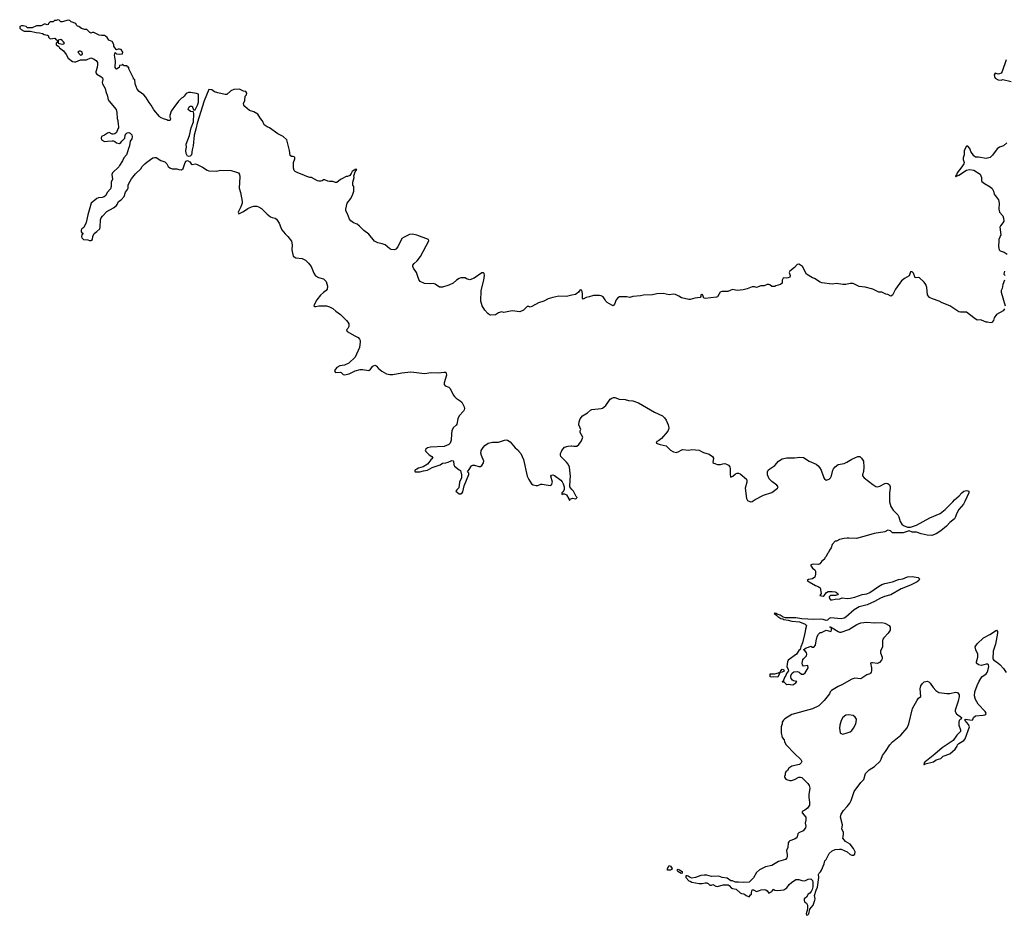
# Model space of a CAD drawing. Header units: inches. Extents: x 1980008 to 2252673, y 74414 to 260562.
# Tile 56 of 228: x 2052686 to 2065732, y 173850 to 185722. Entities that reach past the tile are written whole.
import ezdxf

# ---------------------------------------------------------------- set-up
doc = ezdxf.new("R2010")
doc.units = ezdxf.units.IN
doc.header["$MEASUREMENT"] = 0
for name, color, linetype in [('C0157', 7, 'Continuous'), ('C0158', 7, 'Continuous'), ('C0167', 7, 'Continuous'), ('C0168', 7, 'Continuous')]:
    doc.layers.add(name, color=color, linetype=linetype)

msp = doc.modelspace()

# ---------------------------------------------------------------- linework, layer by layer
at = {"layer": 'C0157', "color": 5, "elevation": 80}
for points in [[(2058067, 180000), (2058110, 179953), (2058148, 179930), (2058158, 179910), (2058132, 179888), (2058109, 179851), (2058089, 179831), (2058030, 179795), (2057970, 179778), (2057950, 179763), (2057922, 179750), (2057922, 179742), (2057926, 179730), (2057929, 179729), (2057987, 179727), (2058037, 179743), (2058090, 179750), (2058150, 179784), (2058257, 179823), (2058290, 179844), (2058330, 179846), (2058365, 179855), (2058410, 179877), (2058430, 179875), (2058434, 179870), (2058439, 179819), (2058445, 179805), (2058510, 179755), (2058528, 179748), (2058538, 179690), (2058538, 179650), (2058514, 179590), (2058505, 179515), (2058478, 179490), (2058466, 179470), (2058510, 179435), (2058530, 179435), (2058550, 179449), (2058558, 179462), (2058577, 179543), (2058635, 179695), (2058637, 179710), (2058618, 179730), (2058641, 179759), (2058670, 179809), (2058690, 179816), (2058710, 179816), (2058770, 179801), (2058790, 179801), (2058810, 179814), (2058833, 179847), (2058834, 179870), (2058803, 179943), (2058796, 179976), (2058799, 180000)], [(2059301, 180000), (2059327, 179970), (2059363, 179890), (2059410, 179669), (2059430, 179626), (2059469, 179570), (2059490, 179557), (2059530, 179546), (2059550, 179546), (2059590, 179564), (2059610, 179567), (2059714, 179546), (2059730, 179555), (2059744, 179590), (2059723, 179670), (2059730, 179682), (2059750, 179689), (2059770, 179679), (2059856, 179616), (2059874, 179594), (2059886, 179570), (2059900, 179530), (2059902, 179490), (2059881, 179459), (2059869, 179450), (2059868, 179430), (2059884, 179436), (2059905, 179435), (2059930, 179423), (2059964, 179370), (2059970, 179349), (2059982, 179370), (2060000, 179377)], [(2060000, 179496), (2059988, 179510), (2059977, 179530), (2059978, 179622), (2059985, 179670), (2059971, 179790), (2059951, 179830), (2059930, 179856), (2059858, 179930), (2059851, 179950), (2059851, 179970), (2059866, 180000)]]:
    msp.add_lwpolyline(points, dxfattribs=at)
at = {"layer": 'C0158', "color": 5, "elevation": 80}
for points in [[(2060000, 182068), (2059930, 182051), (2059830, 182055), (2059750, 182041), (2059690, 182021), (2059629, 181991), (2059558, 181970), (2059470, 181918), (2059450, 181911), (2059430, 181918), (2059410, 181918), (2059362, 181870), (2059311, 181851), (2059210, 181861), (2059099, 181841), (2059070, 181848), (2059030, 181837), (2058990, 181808), (2058925, 181805), (2058910, 181811), (2058890, 181827), (2058850, 181871), (2058815, 181930), (2058797, 181990), (2058799, 182130), (2058834, 182270), (2058843, 182330), (2058838, 182358), (2058830, 182365), (2058810, 182365), (2058706, 182294), (2058652, 182272), (2058607, 182287), (2058590, 182298), (2058530, 182298), (2058510, 182291), (2058473, 182267), (2058430, 182231), (2058370, 182201), (2058290, 182176), (2058250, 182178), (2058190, 182218), (2058170, 182225), (2058130, 182221), (2058050, 182227), (2057993, 182253), (2057976, 182276), (2057942, 182370), (2057905, 182430), (2057897, 182450), (2057896, 182470), (2057911, 182490), (2057954, 182526), (2057997, 182583), (2058106, 182790), (2058102, 182810), (2057950, 182867), (2057890, 182877), (2057850, 182874), (2057779, 182841), (2057750, 182821), (2057696, 182710), (2057670, 182679), (2057650, 182671), (2057610, 182675), (2057590, 182683), (2057530, 182737), (2057490, 182751), (2057430, 182762), (2057387, 182787), (2057310, 182879), (2057247, 182927), (2057190, 182987), (2057158, 183010), (2057108, 183028), (2057074, 183054), (2057057, 183077), (2057030, 183150), (2057007, 183190), (2057005, 183210), (2057023, 183290), (2057075, 183350), (2057101, 183410), (2057111, 183450), (2057111, 183510), (2057102, 183530), (2057102, 183570), (2057118, 183630), (2057112, 183650), (2057130, 183706), (2057154, 183734), (2057130, 183738), (2057090, 183711), (2057079, 183681), (2057062, 183658), (2057030, 183645), (2057010, 183645), (2056963, 183617), (2056935, 183605), (2056890, 183565), (2056870, 183562), (2056837, 183577), (2056790, 183576), (2056770, 183581), (2056730, 183598), (2056710, 183598), (2056693, 183587), (2056677, 183583), (2056650, 183581), (2056630, 183584), (2056552, 183630), (2056530, 183631), (2056490, 183643), (2056429, 183671), (2056370, 183691), (2056338, 183710), (2056324, 183724), (2056313, 183753), (2056315, 183830), (2056330, 183878), (2056330, 183898), (2056310, 183910), (2056287, 183907), (2056270, 183922), (2056261, 183990), (2056225, 184130), (2056175, 184175), (2056108, 184208), (2055996, 184290), (2055963, 184303), (2055939, 184319), (2055927, 184330), (2055901, 184381), (2055876, 184410), (2055841, 184470), (2055790, 184501), (2055730, 184516), (2055671, 184570), (2055657, 184590), (2055651, 184610), (2055671, 184650), (2055672, 184710), (2055690, 184728), (2055695, 184750), (2055682, 184770), (2055650, 184776), (2055600, 184800), (2055525, 184795), (2055483, 184777), (2055430, 184731), (2055410, 184731), (2055311, 184751), (2055267, 184767), (2055230, 184791), (2055190, 184796), (2055130, 184645), (2055037, 184350), (2055026, 184290), (2054996, 184190), (2054983, 184050), (2054970, 183998), (2054961, 183930), (2054946, 183914), (2054927, 183907), (2054910, 183914), (2054903, 183923), (2054891, 183950), (2054888, 183990), (2054894, 184030), (2054893, 184070), (2054934, 184186), (2054956, 184290), (2054988, 184370), (2054995, 184475), (2054990, 184502), (2054950, 184503), (2054918, 184530), (2054921, 184550), (2054930, 184568), (2054945, 184575), (2054970, 184575), (2054990, 184526), (2055010, 184525), (2055041, 184590), (2055053, 184627), (2055057, 184690), (2055054, 184734), (2055030, 184743), (2054950, 184758), (2054924, 184756), (2054890, 184742), (2054866, 184710), (2054846, 184690), (2054830, 184682), (2054790, 184642), (2054770, 184612), (2054749, 184591), (2054695, 184510), (2054675, 184450), (2054675, 184430), (2054682, 184410), (2054678, 184390), (2054670, 184385), (2054650, 184386), (2054635, 184395), (2054590, 184407), (2054550, 184427), (2054539, 184439), (2054465, 184525), (2054430, 184590), (2054403, 184623), (2054356, 184696), (2054330, 184725), (2054271, 184770), (2054242, 184802), (2054214, 184870), (2054212, 184930), (2054194, 184934), (2054194, 184946), (2054132, 185070), (2054130, 185092), (2054114, 185094), (2054112, 185110), (2054072, 185112), (2054058, 185118), (2054054, 185130), (2054048, 185132), (2054042, 185118), (2054010, 185114), (2054006, 185090), (2053970, 185065), (2053965, 185070), (2053951, 185090), (2053955, 185170), (2053943, 185250), (2053950, 185286), (2053969, 185269), (2054010, 185263), (2054050, 185268), (2054051, 185290), (2054030, 185325), (2054010, 185331), (2053989, 185331), (2053970, 185322), (2053965, 185325), (2053932, 185370), (2053932, 185392), (2053911, 185431), (2053865, 185450), (2053845, 185485), (2053825, 185505), (2053811, 185511), (2053770, 185511), (2053738, 185518), (2053670, 185551), (2053650, 185551), (2053630, 185545), (2053614, 185550), (2053574, 185590), (2053550, 185592), (2053506, 185606), (2053471, 185631), (2053450, 185638), (2053438, 185650), (2053430, 185671), (2053370, 185695), (2053350, 185711), (2053330, 185715), (2053250, 185692), (2053233, 185693), (2053210, 185714), (2053190, 185722), (2053168, 185712), (2053146, 185710), (2053130, 185694), (2053090, 185694), (2053067, 185673), (2053062, 185658), (2053050, 185654), (2053030, 185662), (2053010, 185662), (2052970, 185642), (2052910, 185642), (2052850, 185612), (2052790, 185614), (2052770, 185632), (2052730, 185642), (2052710, 185642), (2052688, 185630), (2052686, 185610), (2052706, 185590), (2052746, 185570), (2052830, 185569), (2052906, 185550), (2052949, 185549), (2052990, 185538), (2053010, 185524), (2053056, 185516), (2053068, 185508), (2053069, 185490), (2053090, 185469), (2053150, 185475), (2053170, 185455), (2053186, 185450), (2053182, 185418), (2053169, 185411), (2053169, 185390), (2053206, 185366), (2053214, 185350), (2053267, 185307), (2053302, 185262), (2053330, 185210), (2053387, 185167), (2053410, 185162), (2053430, 185164), (2053490, 185190), (2053570, 185191), (2053630, 185216), (2053665, 185205), (2053699, 185179), (2053715, 185155), (2053719, 185130), (2053714, 185090), (2053693, 185030), (2053697, 185017), (2053710, 185001), (2053763, 184970), (2053781, 184950), (2053787, 184930), (2053780, 184890), (2053785, 184870), (2053820, 184810), (2053826, 184770), (2053850, 184710), (2053860, 184660), (2053870, 184641), (2053964, 184530), (2053974, 184490), (2053978, 184410), (2053987, 184387), (2053989, 184330), (2053995, 184310), (2053994, 184290), (2053985, 184275), (2053970, 184225), (2053948, 184210), (2053923, 184203), (2053910, 184203), (2053870, 184226), (2053850, 184219), (2053810, 184191), (2053770, 184172), (2053764, 184150), (2053769, 184130), (2053810, 184109), (2053850, 184110), (2053910, 184118), (2053930, 184116), (2053948, 184108), (2053970, 184089), (2054010, 184082), (2054027, 184093), (2054039, 184110), (2054081, 184150), (2054085, 184190), (2054096, 184210), (2054110, 184221), (2054130, 184225), (2054150, 184218), (2054170, 184194), (2054178, 184170), (2054170, 184142), (2054148, 184110), (2054142, 184050), (2054126, 184014), (2054116, 183970), (2054100, 183930), (2054068, 183892), (2054050, 183850), (2054009, 183790), (2054001, 183770), (2053917, 183690), (2053909, 183670), (2053915, 183610), (2053899, 183570), (2053898, 183510), (2053890, 183481), (2053847, 183433), (2053827, 183393), (2053806, 183374), (2053777, 183363), (2053730, 183361), (2053710, 183352), (2053632, 183290), (2053587, 183133), (2053565, 183035), (2053534, 182966), (2053509, 182950), (2053499, 182930), (2053502, 182910), (2053510, 182898), (2053526, 182890), (2053509, 182871), (2053504, 182850), (2053510, 182828), (2053530, 182809), (2053590, 182802), (2053610, 182794), (2053630, 182794), (2053650, 182808), (2053656, 182850), (2053673, 182887), (2053710, 182913), (2053748, 182950), (2053754, 182970), (2053758, 183070), (2053766, 183094), (2053783, 183117), (2053841, 183179), (2053931, 183230), (2053970, 183259), (2053979, 183270), (2053996, 183310), (2054030, 183333), (2054070, 183380), (2054086, 183434), (2054115, 183470), (2054123, 183490), (2054124, 183530), (2054130, 183550), (2054167, 183613), (2054220, 183680), (2054293, 183747), (2054310, 183774), (2054345, 183810), (2054370, 183834), (2054450, 183889), (2054470, 183895), (2054493, 183893), (2054556, 183856), (2054610, 183837), (2054635, 183810), (2054654, 183774), (2054676, 183756), (2054706, 183746), (2054770, 183743), (2054795, 183735), (2054830, 183732), (2054850, 183750), (2054877, 183830), (2054890, 183845), (2054910, 183854), (2054939, 183839), (2054957, 183810), (2054970, 183801), (2055010, 183810), (2055030, 183806), (2055110, 183769), (2055168, 183728), (2055190, 183718), (2055290, 183716), (2055350, 183725), (2055490, 183723), (2055547, 183707), (2055584, 183690), (2055599, 183670), (2055602, 183638), (2055596, 183490), (2055612, 183430), (2055632, 183310), (2055632, 183288), (2055617, 183243), (2055582, 183170), (2055588, 183150), (2055650, 183179), (2055710, 183217), (2055759, 183241), (2055790, 183250), (2055830, 183250), (2055850, 183243), (2055890, 183218), (2055965, 183145), (2056010, 183110), (2056030, 183100), (2056071, 183091), (2056090, 183077), (2056124, 183024), (2056145, 182965), (2056158, 182938), (2056204, 182884), (2056240, 182850), (2056286, 182786), (2056296, 182736), (2056291, 182670), (2056308, 182588), (2056345, 182565), (2056430, 182555), (2056473, 182533), (2056514, 182494), (2056546, 182450), (2056557, 182430), (2056582, 182362), (2056606, 182326), (2056644, 182304), (2056710, 182285), (2056730, 182270), (2056745, 182250), (2056763, 182190), (2056761, 182150), (2056747, 182130), (2056710, 182104), (2056673, 182070), (2056625, 182010), (2056590, 181950), (2056585, 181930), (2056590, 181918), (2056610, 181918), (2056650, 181929), (2056750, 181927), (2056790, 181917), (2056833, 181893), (2056876, 181856), (2056935, 181815), (2057015, 181735), (2057033, 181713), (2057045, 181690), (2057047, 181653), (2057035, 181630), (2057018, 181610), (2057025, 181590), (2057125, 181530), (2057170, 181510), (2057190, 181489), (2057199, 181470), (2057199, 181450), (2057190, 181375), (2057133, 181250), (2057046, 181170), (2056990, 181141), (2056928, 181132), (2056889, 181112), (2056857, 181070), (2056864, 181050), (2056870, 181046), (2056930, 181049), (2056945, 181045), (2056970, 181019), (2056990, 181013), (2057050, 181029), (2057130, 181068), (2057195, 181085), (2057230, 181086), (2057310, 181070), (2057332, 181088), (2057364, 181130), (2057390, 181141), (2057410, 181135), (2057440, 181100), (2057484, 181064), (2057547, 181027), (2057590, 181017), (2057630, 181018), (2057750, 181039), (2057870, 181053), (2057910, 181051), (2058050, 181032), (2058137, 181043), (2058230, 181041), (2058310, 181051), (2058330, 181048), (2058338, 181038), (2058341, 181010), (2058308, 180910), (2058308, 180888), (2058323, 180870), (2058370, 180851), (2058390, 180833), (2058431, 180750), (2058447, 180727), (2058470, 180706), (2058524, 180670), (2058543, 180650), (2058577, 180590), (2058581, 180570), (2058576, 180550), (2058567, 180533), (2058510, 180470), (2058490, 180430), (2058479, 180361), (2058471, 180348), (2058430, 180310), (2058411, 180270), (2058405, 180230), (2058402, 180150), (2058390, 180108), (2058370, 180092), (2058310, 180064), (2058130, 180055), (2058090, 180045), (2058068, 180030), (2058058, 180010), (2058067, 180000)], [(2058799, 180000), (2058800, 180010), (2058828, 180052), (2058850, 180078), (2058895, 180110), (2058950, 180121), (2059030, 180122), (2059108, 180148), (2059131, 180151), (2059150, 180150), (2059185, 180125), (2059250, 180046), (2059293, 180010), (2059301, 180000)], [(2059866, 180000), (2059871, 180010), (2059906, 180054), (2059954, 180070), (2059993, 180073), (2060000, 180072)]]:
    msp.add_lwpolyline(points, dxfattribs=at)
for points in [[(2053230, 185458), (2053194, 185450), (2053194, 185410), (2053250, 185398), (2053270, 185402), (2053278, 185410), (2053268, 185430), (2053250, 185448)], [(2053490, 185304), (2053477, 185303), (2053458, 185290), (2053490, 185251), (2053510, 185258), (2053517, 185270), (2053515, 185290), (2053510, 185295)]]:
    msp.add_lwpolyline(points, close=True, dxfattribs=at)
at = {"layer": 'C0167', "color": 5, "elevation": 80}
for points in [[(2061339, 180000), (2061350, 179993), (2061390, 179985), (2061418, 180000)], [(2061720, 180000), (2061746, 179986), (2061822, 179962), (2061867, 179930), (2061877, 179910), (2061870, 179850), (2061883, 179843), (2061930, 179827), (2061970, 179827), (2062004, 179836), (2062030, 179837), (2062052, 179832), (2062077, 179817), (2062093, 179793), (2062101, 179770), (2062099, 179690), (2062102, 179670), (2062110, 179658), (2062135, 179670), (2062170, 179701), (2062190, 179710), (2062210, 179710), (2062230, 179702), (2062316, 179630), (2062322, 179610), (2062321, 179590), (2062298, 179510), (2062314, 179374), (2062330, 179350), (2062369, 179329), (2062390, 179333), (2062430, 179361), (2062543, 179417), (2062650, 179456), (2062726, 179510), (2062735, 179530), (2062719, 179550), (2062650, 179598), (2062616, 179636), (2062594, 179690), (2062595, 179730), (2062605, 179750), (2062624, 179770), (2062690, 179813), (2062740, 179870), (2062790, 179901), (2062850, 179916), (2062950, 179914), (2063023, 179923), (2063070, 179920), (2063145, 179870), (2063240, 179830), (2063265, 179810), (2063285, 179785), (2063304, 179750), (2063341, 179650), (2063350, 179635), (2063370, 179619), (2063410, 179629), (2063430, 179649), (2063443, 179677), (2063460, 179750), (2063470, 179769), (2063490, 179793), (2063530, 179825), (2063610, 179840), (2063644, 179856), (2063710, 179898), (2063790, 179931), (2063816, 179930), (2063840, 179910), (2063864, 179870), (2063869, 179791), (2063867, 179733), (2063853, 179690), (2063854, 179674), (2063874, 179650), (2063990, 179559), (2064030, 179534), (2064050, 179529), (2064083, 179537), (2064148, 179572), (2064170, 179577), (2064190, 179574), (2064210, 179555), (2064219, 179530), (2064221, 179510), (2064212, 179448), (2064209, 179330), (2064230, 179270), (2064260, 179220), (2064320, 179160), (2064334, 179134), (2064352, 179070), (2064374, 179034), (2064396, 179016), (2064450, 178997), (2064490, 178995), (2064570, 179022), (2064743, 179117), (2064882, 179178), (2064950, 179230), (2065050, 179330), (2065070, 179356), (2065133, 179410), (2065170, 179452), (2065196, 179470), (2065230, 179481), (2065250, 179478), (2065261, 179470), (2065263, 179450), (2065210, 179335), (2065190, 179301), (2065130, 179227), (2065096, 179170), (2065084, 179130), (2065070, 179106), (2065010, 179056), (2064965, 179010), (2064890, 178948), (2064830, 178905), (2064770, 178886), (2064710, 178888), (2064630, 178906), (2064570, 178928), (2064510, 178928), (2064470, 178944), (2064390, 178918), (2064250, 178919), (2064225, 178945), (2064190, 178957), (2064150, 178935), (2064007, 178913), (2063930, 178887), (2063774, 178846), (2063670, 178847), (2063650, 178851), (2063610, 178846), (2063550, 178831), (2063510, 178811), (2063490, 178811), (2063453, 178767), (2063437, 178723), (2063415, 178690), (2063403, 178657), (2063390, 178645), (2063372, 178608), (2063354, 178590), (2063348, 178572), (2063316, 178544), (2063288, 178510), (2063270, 178501), (2063210, 178503), (2063181, 178499), (2063162, 178490), (2063190, 178450), (2063219, 178430), (2063229, 178410), (2063229, 178371), (2063222, 178330), (2063189, 178311), (2063139, 178301), (2063118, 178290), (2063144, 178270), (2063230, 178223), (2063264, 178210), (2063293, 178190), (2063303, 178117), (2063298, 178102), (2063286, 178090), (2063330, 178082), (2063343, 178090), (2063377, 178130), (2063397, 178143), (2063450, 178142), (2063490, 178137), (2063509, 178130), (2063529, 178110), (2063522, 178098), (2063493, 178087), (2063430, 178088), (2063412, 178070), (2063417, 178050), (2063430, 178033), (2063450, 178030), (2063490, 178041), (2063553, 178047), (2063583, 178057), (2063650, 178050), (2063690, 178052), (2063752, 178068), (2063850, 178101), (2063910, 178113), (2063950, 178129), (2064063, 178210), (2064110, 178235), (2064150, 178250), (2064250, 178272), (2064330, 178302), (2064388, 178312), (2064450, 178335), (2064510, 178341), (2064589, 178329), (2064608, 178310), (2064598, 178290), (2064575, 178270), (2064490, 178224), (2064363, 178177), (2064230, 178097), (2064146, 178074), (2064090, 178053), (2064010, 178008), (2063913, 177967), (2063810, 177940), (2063741, 177899), (2063630, 177802), (2063610, 177790), (2063570, 177778), (2063430, 177791), (2063410, 177783), (2063390, 177761), (2063370, 177756), (2063330, 177771), (2063297, 177777), (2063210, 177770), (2063050, 177781), (2062970, 177793), (2062832, 177792), (2062801, 177801), (2062764, 177830), (2062723, 177843), (2062711, 177850), (2062686, 177854), (2062684, 177850), (2062697, 177843), (2062707, 177847), (2062703, 177837), (2062706, 177830), (2062721, 177821), (2062730, 177810), (2062770, 177786), (2062799, 177779), (2062810, 177770), (2062870, 177764), (2062918, 177750), (2063018, 177738), (2063094, 177710), (2063109, 177690), (2063096, 177644), (2063095, 177610), (2063086, 177570), (2063058, 177462), (2063035, 177410), (2063027, 177373), (2063010, 177359), (2062977, 177310), (2062869, 177230), (2062860, 177210), (2062848, 177148), (2062869, 177110), (2062873, 177090), (2062844, 177056), (2062839, 177030), (2062825, 177010), (2062806, 176966), (2062806, 176954), (2062788, 176950), (2062790, 176946), (2062810, 176946), (2062836, 176916), (2062850, 176909), (2062870, 176914), (2062930, 176904), (2062971, 176930), (2062982, 176950), (2062938, 176958), (2062925, 176965), (2062908, 176988), (2062902, 177010), (2062903, 177030), (2062919, 177061), (2062944, 177076), (2062990, 177080), (2063012, 177072), (2063046, 177046), (2063070, 177045), (2063094, 177066), (2063132, 177130), (2063130, 177162), (2063071, 177151), (2063056, 177170), (2063055, 177190), (2063064, 177236), (2063071, 177250), (2063111, 177289), (2063117, 177310), (2063111, 177330), (2063090, 177358), (2063072, 177370), (2063106, 177394), (2063137, 177403), (2063170, 177418), (2063190, 177406), (2063210, 177406), (2063232, 177430), (2063238, 177490), (2063250, 177546), (2063270, 177578), (2063290, 177598), (2063310, 177598), (2063370, 177628), (2063434, 177610), (2063441, 177630), (2063440, 177660), (2063422, 177670), (2063427, 177673), (2063438, 177670), (2063440, 177660), (2063450, 177662), (2063530, 177612), (2063550, 177604), (2063570, 177603), (2063670, 177640), (2063776, 177704), (2063830, 177726), (2063910, 177735), (2064010, 177728), (2064110, 177732), (2064150, 177723), (2064204, 177690), (2064219, 177670), (2064219, 177630), (2064193, 177590), (2064136, 177530), (2064123, 177510), (2064117, 177490), (2064117, 177410), (2064093, 177350), (2064093, 177330), (2064113, 177270), (2064113, 177250), (2064106, 177230), (2064079, 177201), (2064051, 177189), (2063984, 177196), (2063970, 177196), (2063959, 177190), (2063973, 177130), (2063974, 177090), (2063969, 177071), (2063960, 177060), (2063949, 177051), (2063910, 177039), (2063830, 176986), (2063750, 176991), (2063710, 176979), (2063577, 176903), (2063530, 176883), (2063444, 176830), (2063425, 176810), (2063414, 176786), (2063345, 176695), (2063272, 176628), (2063190, 176588), (2062918, 176510), (2062825, 176455), (2062805, 176435), (2062789, 176410), (2062789, 176390), (2062775, 176350), (2062774, 176310), (2062775, 176270), (2062790, 176206), (2062814, 176174), (2062818, 176150), (2062842, 176110), (2062950, 175993), (2063037, 175917), (2063048, 175890), (2063038, 175870), (2063018, 175850), (2062915, 175825), (2062878, 175802), (2062858, 175770), (2062838, 175750), (2062828, 175730), (2062827, 175713), (2062818, 175690), (2062820, 175680), (2062836, 175656), (2062846, 175650), (2062890, 175635), (2062910, 175635), (2062950, 175649), (2063010, 175679), (2063030, 175682), (2063050, 175675), (2063130, 175599), (2063147, 175570), (2063154, 175534), (2063143, 175450), (2063143, 175410), (2063152, 175350), (2063150, 175310), (2063126, 175270), (2063090, 175242), (2063055, 175225), (2063053, 175210), (2063104, 175150), (2063103, 175110), (2063095, 175070), (2063104, 175030), (2063097, 175010), (2063067, 174970), (2063010, 174944), (2062998, 174930), (2062987, 174890), (2062975, 174870), (2062950, 174857), (2062890, 174838), (2062876, 174824), (2062868, 174810), (2062863, 174750), (2062846, 174710), (2062856, 174650), (2062856, 174630), (2062850, 174610), (2062831, 174589), (2062738, 174562), (2062650, 174508), (2062569, 174491), (2062490, 174451), (2062450, 174416), (2062410, 174347), (2062350, 174287), (2062270, 174283), (2062210, 174291), (2062170, 174291), (2062130, 174307), (2062110, 174307), (2062060, 174340), (2061993, 174353), (2061950, 174370), (2061850, 174366), (2061790, 174380), (2061757, 174383), (2061710, 174378), (2061638, 174350), (2061590, 174342), (2061570, 174351), (2061545, 174370), (2061530, 174375), (2061510, 174374), (2061510, 174349), (2061550, 174305), (2061570, 174301), (2061590, 174290), (2061690, 174271), (2061727, 174273), (2061770, 174282), (2061790, 174280), (2061809, 174270), (2061830, 174249), (2061850, 174249), (2061870, 174259), (2061910, 174235), (2061930, 174232), (2062006, 174254), (2062073, 174253), (2062085, 174245), (2062115, 174210), (2062130, 174203), (2062177, 174197), (2062230, 174146), (2062250, 174138), (2062276, 174136), (2062290, 174130), (2062310, 174110), (2062350, 174094), (2062370, 174122), (2062382, 174130), (2062381, 174150), (2062392, 174188), (2062410, 174189), (2062450, 174164), (2062490, 174177), (2062510, 174189), (2062550, 174193), (2062570, 174189), (2062590, 174175), (2062610, 174145), (2062650, 174166), (2062670, 174194), (2062690, 174183), (2062730, 174177), (2062810, 174186), (2062850, 174213), (2062883, 174257), (2062910, 174284), (2062970, 174323), (2063010, 174326), (2063051, 174309), (2063090, 174308), (2063131, 174329), (2063170, 174333), (2063189, 174310), (2063194, 174290), (2063193, 174227), (2063184, 174190), (2063173, 174167), (2063156, 174144), (2063134, 174130), (2063109, 174090), (2063082, 174070), (2063079, 174050), (2063084, 174030), (2063110, 174009), (2063123, 173983), (2063124, 173930), (2063107, 173870), (2063110, 173850), (2063130, 173855), (2063141, 173870), (2063155, 173930), (2063198, 173982), (2063222, 174050), (2063224, 174070), (2063217, 174110), (2063239, 174181), (2063258, 174222), (2063272, 174350), (2063271, 174390), (2063278, 174410), (2063295, 174425), (2063310, 174448), (2063343, 174530), (2063354, 174570), (2063370, 174590), (2063410, 174670), (2063450, 174705), (2063490, 174724), (2063546, 174726), (2063570, 174725), (2063649, 174689), (2063690, 174657), (2063710, 174649), (2063735, 174645), (2063750, 174658), (2063755, 174690), (2063735, 174735), (2063690, 174791), (2063626, 174830), (2063591, 174870), (2063598, 174890), (2063601, 174930), (2063599, 174950), (2063579, 174990), (2063586, 175050), (2063561, 175150), (2063568, 175190), (2063599, 175241), (2063651, 175290), (2063683, 175337), (2063701, 175370), (2063731, 175450), (2063741, 175490), (2063830, 175609), (2063870, 175650), (2063892, 175728), (2063900, 175740), (2063941, 175779), (2064010, 175824), (2064087, 175893), (2064101, 175919), (2064117, 175970), (2064159, 176021), (2064214, 176110), (2064251, 176150), (2064361, 176239), (2064445, 176335), (2064467, 176390), (2064513, 176590), (2064577, 176703), (2064594, 176726), (2064626, 176750), (2064615, 176850), (2064625, 176890), (2064642, 176918), (2064670, 176943), (2064690, 176949), (2064710, 176953), (2064730, 176945), (2064750, 176929), (2064789, 176870), (2064824, 176830), (2064849, 176810), (2064865, 176805), (2064972, 176788), (2065010, 176790), (2065087, 176807), (2065110, 176801), (2065132, 176772), (2065134, 176750), (2065122, 176690), (2065081, 176570), (2065080, 176550), (2065100, 176520), (2065163, 176470), (2065158, 176450), (2065150, 176448), (2065132, 176430), (2065128, 176410), (2065130, 176370), (2065152, 176310), (2065150, 176287), (2065103, 176237), (2065053, 176167), (2064910, 176070), (2064813, 175987), (2064702, 175898), (2064685, 175890), (2064669, 175870), (2064666, 175850), (2064669, 175849), (2064681, 175859), (2064795, 175885), (2064830, 175909), (2064892, 175930), (2064921, 175959), (2065010, 175992), (2065079, 176050), (2065106, 176090), (2065111, 176110), (2065130, 176129), (2065194, 176166), (2065211, 176189), (2065270, 176350), (2065258, 176378), (2065211, 176430), (2065212, 176448), (2065305, 176435), (2065315, 176445), (2065325, 176470), (2065348, 176492), (2065450, 176503), (2065473, 176507), (2065485, 176515), (2065491, 176530), (2065479, 176550), (2065387, 176647), (2065352, 176712), (2065337, 176757), (2065339, 176810), (2065370, 176894), (2065395, 176945), (2065436, 177010), (2065490, 177049), (2065504, 177070), (2065514, 177090), (2065525, 177150), (2065522, 177170), (2065510, 177178), (2065490, 177178), (2065430, 177163), (2065391, 177171), (2065365, 177190), (2065361, 177210), (2065379, 177270), (2065381, 177310), (2065354, 177370), (2065344, 177410), (2065371, 177450), (2065455, 177530), (2065538, 177570), (2065630, 177628), (2065642, 177610), (2065641, 177590), (2065615, 177445), (2065582, 177350), (2065579, 177250), (2065592, 177232), (2065630, 177210), (2065674, 177174), (2065723, 177123), (2065754, 177070)], [(2060000, 179377), (2060010, 179381), (2060054, 179370), (2060072, 179390), (2060061, 179401), (2060023, 179470), (2060000, 179496)]]:
    msp.add_lwpolyline(points, dxfattribs=at)
for points in [[(2062730, 177006), (2062670, 177009), (2062650, 177005), (2062630, 177009), (2062630, 177050), (2062690, 177051), (2062738, 177062), (2062753, 177073), (2062767, 177073), (2062769, 177090), (2062787, 177113), (2062802, 177110), (2062810, 177102), (2062814, 177086), (2062790, 177074), (2062753, 177067), (2062753, 177053)], [(2063670, 176505), (2063630, 176502), (2063591, 176470), (2063571, 176430), (2063551, 176370), (2063546, 176330), (2063558, 176270), (2063570, 176258), (2063590, 176251), (2063650, 176267), (2063690, 176281), (2063710, 176298), (2063733, 176330), (2063763, 176390), (2063769, 176410), (2063773, 176450), (2063757, 176477), (2063730, 176497)], [(2061286, 174446), (2061269, 174450), (2061271, 174470), (2061289, 174511), (2061310, 174502), (2061332, 174472), (2061323, 174457), (2061310, 174447)], [(2061450, 174406), (2061404, 174430), (2061398, 174450), (2061403, 174457), (2061410, 174461), (2061430, 174454), (2061462, 174430), (2061465, 174410)]]:
    msp.add_lwpolyline(points, close=True, dxfattribs=at)
at = {"layer": 'C0168', "color": 5, "elevation": 80}
for points in [[(2065754, 185190), (2065705, 185035), (2065689, 185011), (2065670, 185005), (2065650, 185001), (2065609, 185011), (2065598, 184990), (2065602, 184970), (2065610, 184948), (2065650, 184924), (2065690, 184922), (2065710, 184928), (2065822, 184902)], [(2065765, 184090), (2065722, 184050), (2065669, 184030), (2065635, 184010), (2065576, 183924), (2065545, 183895), (2065490, 183880), (2065390, 183899), (2065350, 183901), (2065330, 183916), (2065290, 183974), (2065273, 184013), (2065250, 184044), (2065230, 184047), (2065200, 183990), (2065198, 183930), (2065187, 183890), (2065188, 183868), (2065200, 183830), (2065194, 183810), (2065170, 183771), (2065107, 183690), (2065099, 183661), (2065090, 183656), (2065085, 183645), (2065090, 183638), (2065102, 183650), (2065102, 183658), (2065110, 183654), (2065130, 183663), (2065230, 183729), (2065270, 183737), (2065329, 183729), (2065413, 183673), (2065429, 183630), (2065429, 183590), (2065435, 183575), (2065468, 183550), (2065546, 183506), (2065570, 183482), (2065589, 183450), (2065599, 183410), (2065609, 183390), (2065629, 183369), (2065653, 183333), (2065664, 183290), (2065661, 183210), (2065669, 183171), (2065710, 183122), (2065723, 183090), (2065724, 183050), (2065713, 183027), (2065681, 182990), (2065673, 182970), (2065687, 182870), (2065660, 182810), (2065657, 182790), (2065655, 182715), (2065662, 182670), (2065676, 182656), (2065730, 182639), (2065770, 182614)], [(2065735, 181890), (2065716, 181864), (2065626, 181814), (2065598, 181770), (2065590, 181734), (2065566, 181710), (2065550, 181702), (2065510, 181712), (2065490, 181712), (2065430, 181741), (2065410, 181745), (2065370, 181741), (2065328, 181768), (2065230, 181845), (2065150, 181845), (2065130, 181851), (2065010, 181927), (2064910, 181967), (2064870, 181991), (2064781, 182021), (2064741, 182041), (2064714, 182074), (2064705, 182170), (2064691, 182210), (2064670, 182242), (2064610, 182298), (2064590, 182305), (2064550, 182302), (2064530, 182362), (2064510, 182381), (2064490, 182379), (2064470, 182325), (2064410, 182292), (2064370, 182258), (2064290, 182151), (2064250, 182071), (2064230, 182058), (2064190, 182081), (2064164, 182084), (2064110, 182111), (2064070, 182111), (2064050, 182118), (2063991, 182151), (2063890, 182176), (2063810, 182184), (2063730, 182223), (2063690, 182226), (2063630, 182211), (2063591, 182211), (2063510, 182223), (2063450, 182216), (2063313, 182233), (2063290, 182241), (2063218, 182290), (2063190, 182298), (2063109, 182349), (2063059, 182450), (2063031, 182470), (2063010, 182479), (2062985, 182475), (2062950, 182439), (2062889, 182390), (2062879, 182370), (2062894, 182330), (2062889, 182310), (2062870, 182299), (2062850, 182296), (2062810, 182302), (2062803, 182297), (2062789, 182270), (2062788, 182230), (2062766, 182210), (2062705, 182195), (2062690, 182186), (2062650, 182185), (2062625, 182205), (2062610, 182212), (2062590, 182212), (2062550, 182192), (2062505, 182195), (2062450, 182172), (2062420, 182180), (2062390, 182181), (2062325, 182155), (2062270, 182141), (2062190, 182134), (2062130, 182144), (2062070, 182120), (2061990, 182119), (2061968, 182112), (2061932, 182048), (2061917, 182043), (2061766, 182026), (2061751, 182031), (2061744, 182044), (2061738, 182070), (2061730, 182078), (2061722, 182078), (2061710, 182074), (2061709, 182051), (2061700, 182040), (2061630, 182031), (2061570, 182014), (2061550, 182014), (2061454, 182034), (2061419, 182059), (2061377, 182077), (2061350, 182082), (2061290, 182074), (2061210, 182091), (2061126, 182086), (2061070, 182074), (2060949, 182071), (2060910, 182061), (2060810, 182051), (2060770, 182041), (2060730, 182046), (2060634, 182046), (2060610, 182036), (2060590, 182010), (2060565, 181950), (2060550, 181931), (2060530, 181936), (2060470, 181971), (2060451, 181990), (2060443, 182010), (2060416, 182050), (2060390, 182063), (2060367, 182067), (2060290, 182067), (2060230, 182047), (2060190, 182041), (2060150, 182019), (2060144, 182030), (2060144, 182090), (2060137, 182117), (2060130, 182136), (2060110, 182141), (2060090, 182111), (2060070, 182091), (2060050, 182081), (2060000, 182068)], [(2065735, 182390), (2065725, 182355), (2065724, 182350), (2065742, 182330)], [(2065735, 182270), (2065714, 182210), (2065702, 182158), (2065689, 182130), (2065689, 182111), (2065742, 181930)], [(2060000, 180072), (2060030, 180068), (2060070, 180070), (2060096, 180090), (2060130, 180138), (2060146, 180190), (2060112, 180250), (2060112, 180270), (2060122, 180290), (2060096, 180350), (2060097, 180390), (2060113, 180430), (2060144, 180470), (2060210, 180512), (2060250, 180545), (2060267, 180553), (2060390, 180566), (2060410, 180574), (2060451, 180609), (2060510, 180690), (2060530, 180706), (2060554, 180714), (2060573, 180713), (2060630, 180693), (2060709, 180689), (2060753, 180673), (2060810, 180669), (2060884, 180644), (2061098, 180518), (2061203, 180470), (2061230, 180444), (2061253, 180413), (2061280, 180350), (2061288, 180310), (2061284, 180290), (2061272, 180268), (2061188, 180170), (2061150, 180139), (2061128, 180130), (2061118, 180110), (2061171, 180091), (2061252, 180072), (2061310, 180017), (2061339, 180000)], [(2061418, 180000), (2061450, 180017), (2061470, 180023), (2061550, 180015), (2061590, 180023), (2061690, 180017), (2061720, 180000)]]:
    msp.add_lwpolyline(points, dxfattribs=at)

doc.saveas('drawing.dxf')
